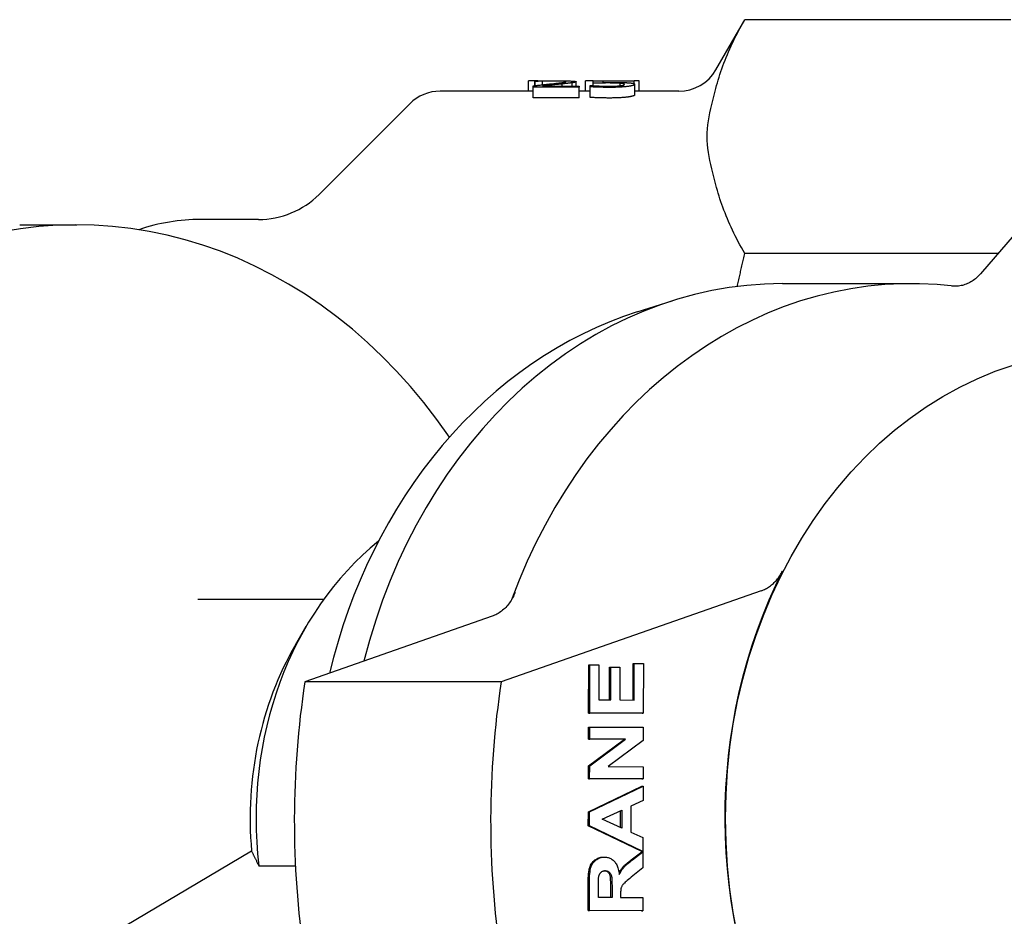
# Model space of a CAD drawing. Header units: millimetres. Extents: x 42 to 3639, y -15 to 483.
# Tile 21 of 26: x 298 to 344, y 442 to 483. Entities that reach past the tile are written whole.
import ezdxf

# ---------------------------------------------------------------- set-up
doc = ezdxf.new("R2010")
doc.units = ezdxf.units.MM
doc.layers.add('DETAIL', color=2, linetype='Continuous')

msp = doc.modelspace()

# ---------------------------------------------------------------- linework, layer by layer
at = {"layer": 'DETAIL'}
for p, q in [((330.502, 481.124), (331.855, 483.466)), ((344.284, 483.466), (331.855, 483.466)), ((322.183, 480.603), (321.75, 480.603)), ((321.75, 480.124), (321.75, 480.603)), ((322.032, 480.579), (322.032, 480.601)), ((322.058, 480.579), (322.032, 480.579)), ((322.032, 480.382), (322.032, 480.579)), ((322.058, 480.385), (322.058, 480.579)), ((322.398, 480.422), (322.398, 480.589)), ((323.323, 480.362), (323.323, 480.463)), ((323.791, 480.362), (323.791, 480.516)), ((323.972, 480.362), (323.972, 480.565)), ((324.767, 480.603), (324.405, 480.603)), ((324.405, 480.124), (324.405, 480.603)), ((324.767, 480.606), (326.687, 480.606)), ((324.767, 480.499), (324.767, 480.606)), ((324.767, 480.38), (324.767, 480.499)), ((325.218, 480.59), (325.218, 480.535)), ((326.687, 480.59), (325.218, 480.59)), ((326.032, 480.377), (326.032, 480.492)), ((326.687, 480.606), (326.687, 480.59)), ((326.909, 480.603), (326.687, 480.603)), ((326.687, 480.47), (326.687, 480.59)), ((326.909, 480.124), (326.909, 480.603)), ((321.959, 480.124), (317.61, 480.124)), ((321.959, 480.309), (321.959, 480.373)), ((324.117, 480.309), (321.959, 480.309)), ((321.959, 479.814), (321.959, 480.309)), ((322.398, 480.362), (324.117, 480.362)), ((324.117, 480.362), (324.117, 480.309)), ((324.117, 479.814), (324.117, 480.309)), ((324.622, 480.124), (324.117, 480.124)), ((324.622, 480.388), (324.656, 480.388)), ((324.622, 480.326), (324.622, 480.388)), ((324.622, 479.83), (324.622, 480.326)), ((326.707, 479.946), (326.707, 480.443)), ((328.77, 480.124), (326.707, 480.124)), ((324.117, 479.814), (321.959, 479.814)), ((311.954, 475.295), (316.196, 479.538)), ((349.404, 479.193), (342.873, 471.586)), ((309.125, 474.124), (306.425, 474.124)), ((297.962, 473.874), (300.628, 473.874)), ((343.682, 472.529), (331.855, 472.529)), ((333.622, 471.124), (339.644, 471.124)), ((326.828, 469.798), (328.465, 470.318)), ((332.619, 456.761), (320.469, 452.498)), ((306.289, 456.374), (312.182, 456.374)), ((320.039, 455.567), (311.292, 452.498)), ((310.851, 454.232), (311.356, 455.101)), ((326.629, 451.652), (326.632, 453.356)), ((326.632, 453.356), (326.69, 453.356)), ((326.686, 451.652), (326.69, 453.356)), ((326.69, 453.356), (327.112, 453.355)), ((327.112, 453.355), (327.107, 451.035)), ((324.552, 451.043), (324.556, 453.305)), ((324.556, 453.305), (324.614, 453.305)), ((324.609, 451.043), (324.614, 453.305)), ((324.614, 453.305), (325.037, 453.303)), ((325.037, 453.303), (325.033, 451.658)), ((325.53, 451.656), (325.533, 453.188)), ((325.533, 453.188), (325.59, 453.188)), ((325.587, 451.656), (325.59, 453.188)), ((325.59, 453.188), (326.013, 453.186)), ((326.013, 453.186), (326.01, 451.654)), ((320.469, 452.498), (311.292, 452.498)), ((325.033, 451.658), (325.587, 451.656)), ((326.01, 451.654), (326.686, 451.652)), ((327.05, 451.035), (324.552, 451.043)), ((324.552, 451.043), (324.609, 451.043)), ((327.107, 451.035), (324.609, 451.043)), ((327.05, 451.035), (327.107, 451.035)), ((324.549, 449.82), (324.55, 450.39)), ((324.55, 450.39), (324.607, 450.39)), ((324.606, 449.82), (324.607, 450.39)), ((324.607, 450.39), (327.106, 450.381)), ((327.106, 450.381), (327.104, 449.765)), ((324.546, 448.567), (326.225, 449.815)), ((324.549, 449.82), (324.606, 449.82)), ((326.225, 449.815), (324.549, 449.82)), ((324.603, 448.567), (326.282, 449.815)), ((326.282, 449.815), (324.606, 449.82)), ((327.104, 449.765), (325.462, 448.536)), ((326.225, 449.815), (326.282, 449.815)), ((324.545, 447.97), (324.546, 448.567)), ((324.546, 448.567), (324.603, 448.567)), ((324.602, 447.97), (324.603, 448.567)), ((325.462, 448.536), (327.102, 448.531)), ((327.102, 448.531), (327.101, 447.961)), ((327.043, 447.961), (324.545, 447.97)), ((324.545, 447.97), (324.602, 447.97)), ((327.101, 447.961), (324.602, 447.97)), ((327.043, 447.961), (327.101, 447.961)), ((324.541, 446.417), (327.042, 447.627)), ((324.599, 446.417), (327.1, 447.627)), ((327.042, 447.627), (327.1, 447.627)), ((327.1, 447.627), (327.098, 446.957)), ((327.098, 446.957), (326.53, 446.694)), ((324.54, 445.761), (324.541, 446.417)), ((324.541, 446.417), (324.599, 446.417)), ((324.597, 445.761), (324.599, 446.417)), ((325.181, 446.08), (326.107, 446.498)), ((326.048, 445.689), (326.05, 446.472)), ((326.107, 446.498), (326.105, 445.663)), ((326.53, 446.694), (326.528, 445.476)), ((326.105, 445.663), (325.181, 446.08)), ((324.54, 445.761), (324.597, 445.761)), ((327.036, 444.567), (324.54, 445.761)), ((327.093, 444.567), (324.597, 445.761)), ((326.528, 445.476), (327.094, 445.221)), ((327.094, 445.221), (327.093, 444.567)), ((308.801, 444.585), (300.532, 439.69)), ((327.036, 444.567), (327.093, 444.567)), ((325.235, 444.304), (325.292, 444.304)), ((326.547, 444.176), (327.036, 444.546)), ((326.605, 444.176), (327.093, 444.546)), ((327.036, 444.546), (327.093, 444.546)), ((327.093, 444.546), (327.091, 443.81)), ((309.142, 443.894), (310.85, 443.894)), ((327.091, 443.81), (326.546, 443.367)), ((324.531, 441.809), (324.534, 443.106)), ((324.589, 441.809), (324.591, 443.106)), ((325.013, 442.424), (325.014, 442.905)), ((325.589, 442.422), (325.59, 442.877)), ((325.648, 442.877), (325.647, 442.422)), ((325.647, 442.422), (325.013, 442.424)), ((326.045, 442.546), (326.045, 442.421)), ((326.045, 442.421), (327.088, 442.417)), ((327.088, 442.417), (327.087, 441.801)), ((327.03, 441.801), (324.531, 441.809)), ((324.531, 441.809), (324.589, 441.809)), ((327.087, 441.801), (324.589, 441.809)), ((327.03, 441.801), (327.087, 441.801))]:
    msp.add_line(p, q, dxfattribs=at)
at = {"layer": 'DETAIL', "flags": 128}
for points in [[(330.502, 480.254), (330.537, 480.384), (330.573, 480.515), (330.61, 480.645), (330.65, 480.776), (330.692, 480.908), (330.736, 481.039), (330.781, 481.171), (330.829, 481.303), (330.878, 481.435), (330.929, 481.568), (330.982, 481.701), (331.038, 481.834), (331.095, 481.967), (331.154, 482.101), (331.215, 482.236), (331.278, 482.371), (331.343, 482.506), (331.41, 482.641), (331.479, 482.778), (331.55, 482.914), (331.623, 483.051), (331.698, 483.189), (331.776, 483.327), (331.855, 483.466)], [(321.959, 480.373), (321.997, 480.378), (322.036, 480.382), (322.073, 480.387), (322.111, 480.391), (322.148, 480.395), (322.185, 480.399), (322.221, 480.403), (322.257, 480.407), (322.293, 480.411), (322.329, 480.415), (322.364, 480.419), (322.398, 480.422), (322.433, 480.426), (322.467, 480.43), (322.501, 480.433), (322.535, 480.437), (322.569, 480.441), (322.603, 480.444), (322.637, 480.448), (322.671, 480.451), (322.704, 480.455), (322.738, 480.459), (322.771, 480.462), (322.804, 480.466)], [(322.032, 480.601), (322.057, 480.602), (322.084, 480.602), (322.112, 480.602), (322.142, 480.603), (322.173, 480.603), (322.206, 480.604), (322.24, 480.604), (322.276, 480.605), (322.314, 480.605), (322.353, 480.605), (322.394, 480.606), (322.437, 480.606), (322.48, 480.606), (322.522, 480.607), (322.565, 480.607), (322.607, 480.607), (322.648, 480.608), (322.689, 480.608), (322.73, 480.608), (322.771, 480.608), (322.811, 480.608), (322.85, 480.608), (322.89, 480.608), (322.929, 480.608)], [(322.398, 480.589), (322.382, 480.588), (322.365, 480.588), (322.349, 480.588), (322.333, 480.587), (322.317, 480.587), (322.301, 480.587), (322.285, 480.586), (322.269, 480.586), (322.253, 480.585), (322.238, 480.585), (322.222, 480.584), (322.207, 480.584), (322.192, 480.584), (322.177, 480.583), (322.163, 480.583), (322.149, 480.582), (322.136, 480.582), (322.124, 480.581), (322.111, 480.581), (322.1, 480.581), (322.089, 480.58), (322.078, 480.58), (322.068, 480.58), (322.058, 480.579)], [(322.895, 480.593), (322.874, 480.593), (322.853, 480.593), (322.832, 480.593), (322.811, 480.593), (322.79, 480.593), (322.769, 480.593), (322.748, 480.593), (322.727, 480.593), (322.706, 480.593), (322.685, 480.593), (322.664, 480.592), (322.642, 480.592), (322.621, 480.592), (322.6, 480.592), (322.579, 480.591), (322.558, 480.591), (322.538, 480.591), (322.517, 480.591), (322.497, 480.59), (322.477, 480.59), (322.457, 480.59), (322.437, 480.589), (322.418, 480.589), (322.398, 480.589)], [(323.323, 480.463), (323.286, 480.459), (323.248, 480.455), (323.209, 480.451), (323.17, 480.447), (323.13, 480.443), (323.089, 480.438), (323.048, 480.434), (323.006, 480.429), (322.963, 480.425), (322.92, 480.42), (322.876, 480.416), (322.831, 480.411), (322.786, 480.406), (322.744, 480.401), (322.702, 480.397), (322.662, 480.392), (322.624, 480.388), (322.587, 480.384), (322.552, 480.38), (322.518, 480.376), (322.486, 480.372), (322.455, 480.369), (322.426, 480.365), (322.398, 480.362)], [(322.804, 480.466), (322.869, 480.473), (322.93, 480.479), (322.988, 480.485), (323.042, 480.491), (323.093, 480.497), (323.14, 480.502), (323.184, 480.507), (323.224, 480.511), (323.261, 480.515), (323.294, 480.519), (323.324, 480.523), (323.35, 480.527), (323.373, 480.53), (323.395, 480.533), (323.414, 480.536), (323.431, 480.54), (323.446, 480.543), (323.459, 480.546), (323.471, 480.549), (323.48, 480.552), (323.487, 480.555), (323.492, 480.558), (323.495, 480.561), (323.496, 480.564)], [(323.323, 480.587), (323.309, 480.588), (323.295, 480.588), (323.28, 480.589), (323.265, 480.589), (323.25, 480.59), (323.234, 480.59), (323.218, 480.59), (323.202, 480.591), (323.185, 480.591), (323.168, 480.591), (323.151, 480.592), (323.133, 480.592), (323.115, 480.592), (323.096, 480.592), (323.078, 480.593), (323.059, 480.593), (323.039, 480.593), (323.019, 480.593), (322.999, 480.593), (322.979, 480.593), (322.959, 480.593), (322.938, 480.593), (322.916, 480.593), (322.895, 480.593)], [(322.929, 480.608), (323.009, 480.608), (323.086, 480.608), (323.161, 480.608), (323.232, 480.607), (323.3, 480.607), (323.366, 480.606), (323.428, 480.605), (323.488, 480.605), (323.544, 480.603), (323.598, 480.602), (323.648, 480.601), (323.696, 480.599), (323.74, 480.598), (323.78, 480.596), (323.817, 480.594), (323.85, 480.591), (323.878, 480.589), (323.903, 480.586), (323.924, 480.583), (323.942, 480.58), (323.955, 480.577), (323.965, 480.573), (323.971, 480.569), (323.972, 480.565)], [(323.496, 480.564), (323.496, 480.565), (323.495, 480.567), (323.493, 480.568), (323.491, 480.569), (323.488, 480.57), (323.485, 480.572), (323.481, 480.573), (323.476, 480.574), (323.47, 480.575), (323.464, 480.576), (323.458, 480.577), (323.451, 480.578), (323.443, 480.579), (323.434, 480.58), (323.426, 480.581), (323.416, 480.582), (323.406, 480.582), (323.396, 480.583), (323.385, 480.584), (323.374, 480.585), (323.362, 480.585), (323.349, 480.586), (323.336, 480.587), (323.323, 480.587)], [(323.791, 480.516), (323.777, 480.514), (323.762, 480.512), (323.746, 480.51), (323.73, 480.508), (323.713, 480.506), (323.696, 480.504), (323.679, 480.502), (323.66, 480.5), (323.642, 480.497), (323.623, 480.495), (323.603, 480.493), (323.582, 480.491), (323.562, 480.489), (323.541, 480.486), (323.52, 480.484), (323.499, 480.482), (323.477, 480.48), (323.456, 480.477), (323.434, 480.475), (323.412, 480.473), (323.39, 480.47), (323.368, 480.468), (323.346, 480.466), (323.323, 480.463)], [(323.972, 480.565), (323.972, 480.563), (323.971, 480.561), (323.969, 480.559), (323.967, 480.557), (323.964, 480.555), (323.96, 480.553), (323.956, 480.551), (323.951, 480.549), (323.945, 480.547), (323.939, 480.545), (323.932, 480.543), (323.924, 480.541), (323.916, 480.539), (323.907, 480.536), (323.898, 480.534), (323.888, 480.532), (323.878, 480.53), (323.867, 480.528), (323.855, 480.526), (323.844, 480.524), (323.831, 480.522), (323.818, 480.52), (323.805, 480.518), (323.791, 480.516)], [(325.459, 480.506), (325.427, 480.506), (325.394, 480.506), (325.362, 480.506), (325.33, 480.505), (325.298, 480.505), (325.266, 480.505), (325.234, 480.505), (325.202, 480.505), (325.17, 480.504), (325.138, 480.504), (325.106, 480.504), (325.074, 480.503), (325.043, 480.503), (325.013, 480.502), (324.983, 480.502), (324.955, 480.502), (324.928, 480.501), (324.902, 480.501), (324.877, 480.5), (324.853, 480.5), (324.829, 480.5), (324.807, 480.499), (324.787, 480.499), (324.767, 480.499)], [(325.218, 480.535), (325.232, 480.535), (325.246, 480.535), (325.26, 480.535), (325.274, 480.536), (325.288, 480.536), (325.302, 480.536), (325.316, 480.536), (325.33, 480.536), (325.344, 480.536), (325.357, 480.536), (325.371, 480.536), (325.385, 480.536), (325.399, 480.536), (325.412, 480.536), (325.425, 480.536), (325.438, 480.536), (325.451, 480.536), (325.464, 480.536), (325.476, 480.536), (325.488, 480.536), (325.5, 480.536), (325.512, 480.536), (325.524, 480.536), (325.535, 480.536)], [(326.032, 480.492), (326.015, 480.493), (325.997, 480.494), (325.979, 480.495), (325.96, 480.496), (325.941, 480.497), (325.92, 480.498), (325.899, 480.499), (325.878, 480.5), (325.856, 480.501), (325.833, 480.501), (325.809, 480.502), (325.785, 480.503), (325.76, 480.503), (325.735, 480.504), (325.709, 480.504), (325.683, 480.504), (325.657, 480.505), (325.63, 480.505), (325.602, 480.505), (325.574, 480.505), (325.546, 480.506), (325.517, 480.506), (325.488, 480.506), (325.459, 480.506)], [(325.535, 480.536), (325.58, 480.536), (325.623, 480.536), (325.665, 480.536), (325.706, 480.536), (325.745, 480.536), (325.784, 480.536), (325.821, 480.535), (325.857, 480.535), (325.892, 480.535), (325.926, 480.534), (325.959, 480.534), (325.991, 480.533), (326.021, 480.533), (326.052, 480.532), (326.082, 480.531), (326.113, 480.53), (326.143, 480.529), (326.172, 480.528), (326.202, 480.527), (326.231, 480.526), (326.26, 480.525), (326.289, 480.523), (326.318, 480.522), (326.346, 480.52)], [(326.23, 480.443), (326.23, 480.446), (326.229, 480.449), (326.227, 480.452), (326.225, 480.455), (326.221, 480.458), (326.217, 480.46), (326.213, 480.463), (326.207, 480.465), (326.201, 480.468), (326.195, 480.47), (326.187, 480.472), (326.179, 480.474), (326.17, 480.475), (326.161, 480.477), (326.151, 480.479), (326.14, 480.481), (326.129, 480.482), (326.117, 480.484), (326.104, 480.485), (326.091, 480.487), (326.077, 480.488), (326.063, 480.489), (326.047, 480.491), (326.032, 480.492)], [(326.346, 480.52), (326.375, 480.518), (326.402, 480.516), (326.428, 480.515), (326.453, 480.512), (326.477, 480.51), (326.5, 480.508), (326.521, 480.506), (326.542, 480.503), (326.561, 480.501), (326.58, 480.498), (326.597, 480.495), (326.613, 480.493), (326.628, 480.49), (326.642, 480.486), (326.654, 480.483), (326.665, 480.479), (326.675, 480.476), (326.683, 480.472), (326.69, 480.467), (326.696, 480.463), (326.701, 480.458), (326.704, 480.453), (326.706, 480.448), (326.707, 480.443)], [(325.538, 480.299), (325.497, 480.299), (325.455, 480.299), (325.414, 480.3), (325.372, 480.3), (325.331, 480.3), (325.29, 480.301), (325.249, 480.302), (325.208, 480.303), (325.167, 480.303), (325.126, 480.304), (325.085, 480.306), (325.045, 480.307), (325.004, 480.308), (324.965, 480.309), (324.927, 480.311), (324.889, 480.312), (324.853, 480.314), (324.817, 480.315), (324.782, 480.317), (324.748, 480.319), (324.715, 480.321), (324.683, 480.322), (324.652, 480.324), (324.622, 480.326)], [(324.656, 480.388), (324.665, 480.388), (324.675, 480.387), (324.686, 480.386), (324.697, 480.385), (324.709, 480.384), (324.722, 480.383), (324.735, 480.383), (324.749, 480.382), (324.763, 480.381), (324.778, 480.38), (324.794, 480.379), (324.811, 480.378), (324.828, 480.377), (324.845, 480.376), (324.862, 480.375), (324.88, 480.374), (324.898, 480.373), (324.917, 480.372), (324.935, 480.371), (324.954, 480.37), (324.974, 480.369), (324.993, 480.368), (325.013, 480.367), (325.033, 480.366)], [(325.033, 480.366), (325.056, 480.365), (325.079, 480.364), (325.101, 480.363), (325.123, 480.362), (325.145, 480.361), (325.166, 480.36), (325.187, 480.36), (325.208, 480.359), (325.228, 480.358), (325.248, 480.358), (325.268, 480.357), (325.287, 480.356), (325.306, 480.356), (325.326, 480.355), (325.346, 480.355), (325.367, 480.355), (325.388, 480.354), (325.409, 480.354), (325.431, 480.354), (325.454, 480.353), (325.476, 480.353), (325.499, 480.353), (325.523, 480.353), (325.547, 480.353)], [(326.398, 480.345), (326.372, 480.342), (326.346, 480.338), (326.319, 480.335), (326.291, 480.332), (326.262, 480.329), (326.232, 480.326), (326.201, 480.324), (326.169, 480.321), (326.136, 480.319), (326.101, 480.316), (326.066, 480.314), (326.03, 480.312), (325.993, 480.31), (325.955, 480.308), (325.917, 480.306), (325.878, 480.305), (325.838, 480.303), (325.797, 480.302), (325.756, 480.301), (325.714, 480.301), (325.671, 480.3), (325.627, 480.299), (325.583, 480.299), (325.538, 480.299)], [(325.547, 480.353), (325.57, 480.353), (325.594, 480.353), (325.617, 480.353), (325.64, 480.354), (325.663, 480.354), (325.686, 480.355), (325.709, 480.355), (325.732, 480.356), (325.755, 480.357), (325.777, 480.357), (325.799, 480.358), (325.822, 480.359), (325.844, 480.361), (325.865, 480.362), (325.886, 480.363), (325.907, 480.365), (325.926, 480.366), (325.946, 480.368), (325.965, 480.369), (325.983, 480.371), (326.001, 480.373), (326.018, 480.375), (326.035, 480.377), (326.051, 480.379)], [(326.051, 480.379), (326.066, 480.381), (326.08, 480.384), (326.093, 480.386), (326.105, 480.388), (326.117, 480.39), (326.129, 480.393), (326.14, 480.395), (326.15, 480.398), (326.159, 480.4), (326.168, 480.403), (326.177, 480.405), (326.185, 480.408), (326.192, 480.411), (326.199, 480.413), (326.205, 480.416), (326.21, 480.419), (326.215, 480.422), (326.219, 480.425), (326.222, 480.428), (326.225, 480.431), (326.227, 480.434), (326.229, 480.437), (326.23, 480.44), (326.23, 480.443)], [(326.707, 480.443), (326.706, 480.439), (326.704, 480.434), (326.702, 480.43), (326.698, 480.426), (326.693, 480.421), (326.686, 480.417), (326.679, 480.413), (326.671, 480.408), (326.661, 480.404), (326.651, 480.4), (326.639, 480.395), (326.626, 480.391), (326.612, 480.387), (326.597, 480.383), (326.581, 480.379), (326.565, 480.375), (326.547, 480.371), (326.528, 480.367), (326.509, 480.363), (326.488, 480.359), (326.467, 480.356), (326.445, 480.352), (326.422, 480.348), (326.398, 480.345)], [(330.502, 475.742), (330.455, 475.927), (330.406, 476.115), (330.357, 476.305), (330.309, 476.497), (330.263, 476.689), (330.221, 476.881), (330.185, 477.073), (330.153, 477.263), (330.128, 477.452), (330.109, 477.637), (330.097, 477.82), (330.093, 477.998), (330.097, 478.176), (330.109, 478.358), (330.128, 478.544), (330.153, 478.732), (330.185, 478.922), (330.221, 479.114), (330.263, 479.306), (330.309, 479.498), (330.357, 479.69), (330.406, 479.88), (330.455, 480.068), (330.502, 480.254)], [(325.538, 479.804), (325.497, 479.804), (325.455, 479.804), (325.414, 479.804), (325.372, 479.805), (325.331, 479.805), (325.29, 479.806), (325.249, 479.806), (325.208, 479.807), (325.167, 479.808), (325.126, 479.809), (325.085, 479.81), (325.045, 479.811), (325.004, 479.813), (324.965, 479.814), (324.927, 479.815), (324.889, 479.817), (324.853, 479.818), (324.817, 479.82), (324.782, 479.821), (324.748, 479.823), (324.715, 479.825), (324.683, 479.827), (324.652, 479.829), (324.622, 479.83)], [(326.398, 479.849), (326.372, 479.846), (326.346, 479.843), (326.319, 479.839), (326.291, 479.836), (326.262, 479.834), (326.232, 479.831), (326.201, 479.828), (326.169, 479.825), (326.136, 479.823), (326.101, 479.821), (326.066, 479.818), (326.03, 479.816), (325.993, 479.814), (325.955, 479.813), (325.917, 479.811), (325.878, 479.809), (325.838, 479.808), (325.797, 479.807), (325.756, 479.806), (325.714, 479.805), (325.671, 479.805), (325.627, 479.804), (325.583, 479.804), (325.538, 479.804)], [(326.707, 479.946), (326.706, 479.941), (326.704, 479.937), (326.702, 479.933), (326.698, 479.928), (326.693, 479.924), (326.686, 479.92), (326.679, 479.916), (326.671, 479.911), (326.661, 479.907), (326.651, 479.903), (326.639, 479.899), (326.626, 479.895), (326.612, 479.89), (326.597, 479.886), (326.581, 479.882), (326.565, 479.878), (326.547, 479.874), (326.528, 479.871), (326.509, 479.867), (326.488, 479.863), (326.467, 479.86), (326.445, 479.856), (326.422, 479.852), (326.398, 479.849)], [(331.855, 472.529), (331.776, 472.668), (331.698, 472.806), (331.623, 472.944), (331.55, 473.081), (331.479, 473.218), (331.41, 473.354), (331.343, 473.489), (331.278, 473.625), (331.215, 473.759), (331.154, 473.894), (331.095, 474.028), (331.038, 474.161), (330.982, 474.295), (330.929, 474.428), (330.878, 474.56), (330.829, 474.692), (330.781, 474.824), (330.736, 474.956), (330.692, 475.088), (330.65, 475.219), (330.61, 475.35), (330.573, 475.481), (330.537, 475.611), (330.502, 475.742)], [(331.506, 470.99), (331.519, 471.054), (331.533, 471.117), (331.547, 471.181), (331.561, 471.245), (331.575, 471.308), (331.589, 471.372), (331.603, 471.436), (331.617, 471.5), (331.631, 471.564), (331.646, 471.628), (331.66, 471.692), (331.675, 471.756), (331.689, 471.82), (331.704, 471.884), (331.719, 471.948), (331.734, 472.013), (331.748, 472.077), (331.763, 472.141), (331.779, 472.206), (331.794, 472.27), (331.809, 472.335), (331.824, 472.4), (331.84, 472.464), (331.855, 472.529)], [(342.873, 471.586), (342.828, 471.536), (342.782, 471.487), (342.734, 471.441), (342.685, 471.397), (342.635, 471.354), (342.584, 471.314), (342.532, 471.277), (342.479, 471.241), (342.425, 471.208), (342.369, 471.177), (342.313, 471.148), (342.256, 471.122), (342.198, 471.098), (342.14, 471.077), (342.081, 471.059), (342.022, 471.043), (341.962, 471.029), (341.902, 471.018), (341.841, 471.01), (341.78, 471.005), (341.72, 471.002), (341.659, 471.002), (341.598, 471.005), (341.537, 471.01)], [(326.828, 469.798), (326.183, 469.58), (325.546, 469.336), (324.916, 469.068), (324.295, 468.776), (323.683, 468.46), (323.08, 468.121), (322.487, 467.76), (321.906, 467.375), (321.336, 466.969), (320.778, 466.541), (320.233, 466.092), (319.7, 465.623), (319.182, 465.134), (318.678, 464.626), (318.188, 464.099), (317.713, 463.554), (317.253, 462.992), (316.809, 462.413), (316.381, 461.818), (315.97, 461.207), (315.576, 460.581), (315.2, 459.941), (314.841, 459.287), (314.499, 458.62), (314.176, 457.941), (313.871, 457.25), (313.585, 456.549), (313.318, 455.837), (313.07, 455.116), (312.842, 454.386), (312.633, 453.647), (312.443, 452.902)], [(332.619, 456.761), (332.67, 456.78), (332.72, 456.801), (332.77, 456.824), (332.82, 456.848), (332.868, 456.874), (332.916, 456.902), (332.964, 456.932), (333.01, 456.964), (333.056, 456.997), (333.101, 457.032), (333.145, 457.068), (333.188, 457.106), (333.231, 457.146), (333.272, 457.188), (333.312, 457.23), (333.351, 457.275), (333.389, 457.32), (333.425, 457.367), (333.461, 457.416), (333.495, 457.466), (333.528, 457.517), (333.559, 457.569), (333.59, 457.623), (333.618, 457.677)], [(321.121, 456.687), (321.094, 456.62), (321.066, 456.554), (321.035, 456.49), (321.003, 456.428), (320.968, 456.366), (320.932, 456.307), (320.894, 456.249), (320.855, 456.192), (320.813, 456.138), (320.771, 456.085), (320.726, 456.034), (320.68, 455.985), (320.633, 455.938), (320.584, 455.893), (320.534, 455.85), (320.483, 455.809), (320.431, 455.771), (320.378, 455.735), (320.324, 455.701), (320.268, 455.669), (320.212, 455.64), (320.155, 455.614), (320.098, 455.589), (320.039, 455.567)], [(308.801, 444.585), (308.814, 444.557), (308.828, 444.53), (308.841, 444.502), (308.854, 444.474), (308.868, 444.447), (308.882, 444.419), (308.895, 444.39), (308.909, 444.362), (308.923, 444.334), (308.937, 444.306), (308.951, 444.277), (308.965, 444.248), (308.979, 444.219), (308.994, 444.191), (309.008, 444.162), (309.023, 444.132), (309.037, 444.103), (309.052, 444.074), (309.067, 444.044), (309.082, 444.014), (309.097, 443.985), (309.112, 443.955), (309.127, 443.925), (309.142, 443.894)], [(324.534, 443.106), (324.535, 443.225), (324.539, 443.335), (324.544, 443.436), (324.552, 443.529), (324.562, 443.614), (324.573, 443.69), (324.587, 443.758), (324.603, 443.818), (324.622, 443.871), (324.644, 443.922), (324.669, 443.971), (324.697, 444.016), (324.729, 444.059), (324.764, 444.099), (324.802, 444.137), (324.843, 444.171), (324.887, 444.202), (324.932, 444.229), (324.979, 444.252), (325.027, 444.271), (325.078, 444.285), (325.129, 444.296), (325.183, 444.302), (325.237, 444.304)], [(324.591, 443.106), (324.593, 443.225), (324.596, 443.335), (324.602, 443.436), (324.609, 443.529), (324.619, 443.614), (324.631, 443.69), (324.645, 443.758), (324.661, 443.818), (324.679, 443.871), (324.701, 443.922), (324.726, 443.971), (324.755, 444.016), (324.786, 444.059), (324.821, 444.099), (324.859, 444.137), (324.9, 444.171), (324.944, 444.202), (324.989, 444.229), (325.036, 444.252), (325.085, 444.271), (325.135, 444.285), (325.187, 444.296), (325.24, 444.302), (325.295, 444.304)], [(325.295, 444.304), (325.341, 444.302), (325.385, 444.298), (325.429, 444.291), (325.471, 444.281), (325.511, 444.268), (325.551, 444.253), (325.589, 444.234), (325.625, 444.213), (325.66, 444.189), (325.694, 444.163), (325.727, 444.133), (325.758, 444.101), (325.788, 444.066), (325.815, 444.028), (325.841, 443.988), (325.865, 443.944), (325.887, 443.898), (325.907, 443.849), (325.925, 443.797), (325.942, 443.743), (325.956, 443.686), (325.969, 443.626), (325.979, 443.563), (325.988, 443.497)], [(325.976, 443.585), (325.991, 443.612), (326.006, 443.638), (326.021, 443.663), (326.036, 443.687), (326.052, 443.711), (326.068, 443.734), (326.084, 443.756), (326.1, 443.778), (326.117, 443.798), (326.134, 443.818), (326.151, 443.837), (326.17, 443.858), (326.191, 443.879), (326.213, 443.901), (326.238, 443.924), (326.265, 443.948), (326.293, 443.973), (326.324, 443.999), (326.356, 444.026), (326.391, 444.054), (326.427, 444.083), (326.465, 444.113), (326.505, 444.144), (326.547, 444.176)], [(325.988, 443.497), (326.004, 443.53), (326.021, 443.562), (326.037, 443.592), (326.054, 443.622), (326.071, 443.651), (326.088, 443.679), (326.106, 443.706), (326.124, 443.732), (326.142, 443.757), (326.161, 443.781), (326.179, 443.804), (326.198, 443.826), (326.219, 443.849), (326.241, 443.872), (326.267, 443.897), (326.294, 443.923), (326.325, 443.95), (326.357, 443.979), (326.392, 444.009), (326.43, 444.04), (326.47, 444.072), (326.512, 444.105), (326.557, 444.14), (326.605, 444.176)], [(325.022, 443.356), (325.026, 443.38), (325.031, 443.404), (325.037, 443.426), (325.043, 443.448), (325.05, 443.468), (325.058, 443.488), (325.067, 443.507), (325.076, 443.525), (325.086, 443.542), (325.097, 443.558), (325.109, 443.573), (325.122, 443.587), (325.135, 443.6), (325.149, 443.612), (325.164, 443.623), (325.179, 443.633), (325.195, 443.641), (325.212, 443.649), (325.229, 443.655), (325.247, 443.66), (325.266, 443.664), (325.285, 443.667), (325.305, 443.668), (325.326, 443.669)], [(325.59, 442.877), (325.59, 442.979), (325.589, 443.071), (325.587, 443.153), (325.584, 443.226), (325.58, 443.29), (325.576, 443.343), (325.57, 443.387), (325.564, 443.422), (325.556, 443.449), (325.548, 443.474), (325.538, 443.497), (325.526, 443.519), (325.514, 443.54), (325.5, 443.56), (325.485, 443.578), (325.468, 443.595), (325.451, 443.61), (325.432, 443.624), (325.412, 443.635), (325.391, 443.645), (325.369, 443.654), (325.346, 443.66), (325.322, 443.665), (325.296, 443.668)], [(325.326, 443.669), (325.353, 443.668), (325.38, 443.665), (325.405, 443.66), (325.429, 443.653), (325.452, 443.644), (325.473, 443.633), (325.494, 443.62), (325.513, 443.606), (325.531, 443.589), (325.548, 443.571), (325.563, 443.552), (325.577, 443.531), (325.59, 443.508), (325.601, 443.484), (325.61, 443.459), (325.619, 443.432), (325.626, 443.399), (325.632, 443.356), (325.637, 443.302), (325.641, 443.238), (325.644, 443.164), (325.646, 443.079), (325.648, 442.983), (325.648, 442.877)], [(325.014, 442.905), (325.014, 442.936), (325.014, 442.965), (325.014, 442.994), (325.014, 443.022), (325.014, 443.048), (325.015, 443.074), (325.015, 443.098), (325.015, 443.122), (325.015, 443.144), (325.016, 443.165), (325.016, 443.186), (325.016, 443.205), (325.017, 443.223), (325.017, 443.24), (325.017, 443.257), (325.018, 443.272), (325.018, 443.286), (325.019, 443.299), (325.019, 443.311), (325.02, 443.322), (325.02, 443.332), (325.021, 443.341), (325.022, 443.349), (325.022, 443.356)], [(326.546, 443.367), (326.476, 443.31), (326.413, 443.258), (326.357, 443.21), (326.308, 443.167), (326.265, 443.128), (326.229, 443.095), (326.2, 443.066), (326.178, 443.042), (326.159, 443.02), (326.142, 442.998), (326.127, 442.975), (326.113, 442.952), (326.101, 442.929), (326.09, 442.906), (326.081, 442.882), (326.073, 442.857), (326.067, 442.831), (326.061, 442.801), (326.056, 442.768), (326.052, 442.731), (326.049, 442.69), (326.047, 442.646), (326.046, 442.598), (326.045, 442.546)]]:
    msp.add_lwpolyline(points, dxfattribs=at)
at = {"layer": 'DETAIL'}
for centre, radius, start, end in [((328.77, 482.124), 2, 270, 330), ((317.61, 478.124), 2, 90, 135), ((309.125, 478.124), 4, 270, 315), ((306.425, 465.124), 9, 90, 108.7473)]:
    msp.add_arc(centre, radius, start, end, dxfattribs=at)
for centre, major_axis, start_param, end_param in [((300.628, 446.124), (0, 27.75), 5.409851, 10.298112), ((339.644, 446.124), (0, 25), 6.184446, 7.432826), ((333.622, 446.124), (0, 25), 0, 1.272784), ((321.708, 446.124), (0, -15.501), 3.723575, 4.856715), ((348.851, 446.124), (0, -21.892), 4.156436, 5.277347), ((320.201, 446.124), (0, -14.001), 4.094706, 4.822544), ((339.673, 446.005), (0, -35.25), 4.52713, 4.892276), ((348.85, 446.005), (0, -35.25), 4.52713, 4.892276)]:
    msp.add_ellipse(centre, major_axis=major_axis, ratio=0.819152, start_param=start_param, end_param=end_param, dxfattribs=at)
msp.add_ellipse((348.879, 446.124), major_axis=(0, 21.883), ratio=0.819152, dxfattribs=at)

doc.saveas('drawing.dxf')
